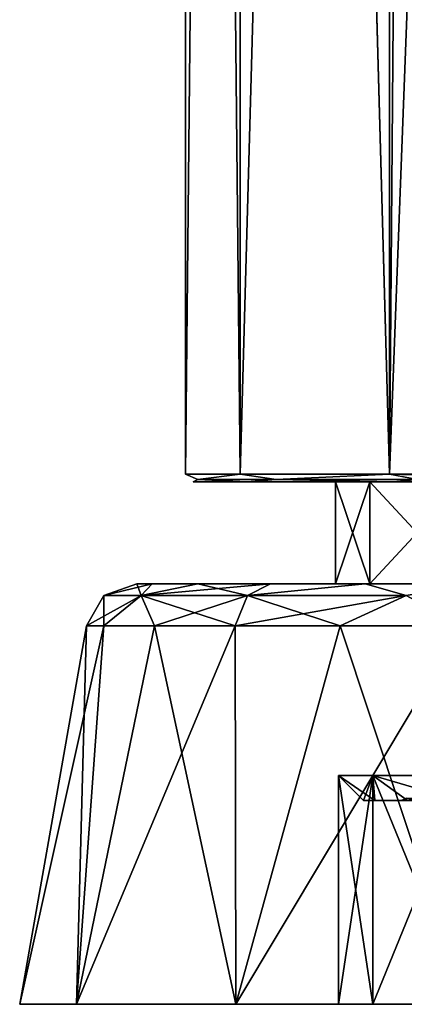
# Model space of a CAD drawing. Header units: millimetres. Extents: x -175 to 175, y 0 to 232.
# Tile 64 of 140: x -22 to -7, y 0 to 39. Entities that reach past the tile are written whole.
import ezdxf

# ---------------------------------------------------------------- set-up
doc = ezdxf.new("R2010")
doc.units = ezdxf.units.MM
doc.header["$LTSCALE"] = 65.185185
for name, color, linetype in [('1', 7, 'CONTINUOUS'), ('11', 7, 'CONTINUOUS'), ('2', 7, 'CONTINUOUS'), ('218', 7, 'CONTINUOUS'), ('219', 7, 'CONTINUOUS'), ('220', 7, 'CONTINUOUS'), ('221', 7, 'CONTINUOUS'), ('225', 7, 'CONTINUOUS'), ('226', 7, 'CONTINUOUS'), ('230', 7, 'CONTINUOUS'), ('231', 7, 'CONTINUOUS'), ('3', 7, 'CONTINUOUS'), ('4', 7, 'CONTINUOUS'), ('5', 7, 'CONTINUOUS'), ('6', 7, 'CONTINUOUS'), ('7', 7, 'CONTINUOUS'), ('8', 7, 'CONTINUOUS'), ('9', 7, 'CONTINUOUS')]:
    doc.layers.add(name, color=color, linetype=linetype)

msp = doc.modelspace()

# ---------------------------------------------------------------- linework, layer by layer
at = {"layer": '1', "linetype": 'CONTINUOUS'}
for points in [[(-17.302, 16.5, -4.635), (-17.912, 16.5), (-17.302, 16.5, 4.635), (-17.302, 16.5, -4.635)], [(-15.513, 16.5, -8.955), (-17.302, 16.5, -4.635), (-15.513, 16.5, 8.955), (-15.513, 16.5, -8.955)], [(-15.513, 16.5, 8.955), (-17.302, 16.5, -4.635), (-17.302, 16.5, 4.635), (-15.513, 16.5, 8.955)], [(-12.667, 16.5, -12.665), (-15.513, 16.5, -8.955), (-12.667, 16.5, 12.665), (-12.667, 16.5, -12.665)], [(-12.667, 16.5, 12.665), (-15.513, 16.5, -8.955), (-15.513, 16.5, 8.955), (-12.667, 16.5, 12.665)], [(-8.957, 16.5, -15.512), (-12.667, 16.5, -12.665), (-10.125, 16.5), (-8.957, 16.5, -15.512)], [(-8.957, 16.5, 15.512), (-12.667, 16.5, -12.665), (-12.667, 16.5, 12.665), (-8.957, 16.5, 15.512)], [(-12.667, 16.5, -12.665), (-8.957, 16.5, 15.512), (-10.125, 16.5), (-12.667, 16.5, -12.665)], [(-8.957, 16.5, -15.512), (-10.125, 16.5), (-8.769, 16.5, -5.062), (-8.957, 16.5, -15.512)], [(-10.125, 16.5), (-8.957, 16.5, 15.512), (-8.769, 16.5, 5.062), (-10.125, 16.5)], [(-4.636, 16.5, -17.302), (-8.957, 16.5, -15.512), (-5.062, 16.5, -8.769), (-4.636, 16.5, -17.302)], [(-5.062, 16.5, -8.769), (-8.957, 16.5, -15.512), (-8.769, 16.5, -5.062), (-5.062, 16.5, -8.769)], [(-8.957, 16.5, 15.512), (-4.636, 16.5, 17.302), (-8.769, 16.5, 5.062), (-8.957, 16.5, 15.512)], [(-8.769, 16.5, 5.062), (-4.636, 16.5, 17.302), (-5.062, 16.5, 8.769), (-8.769, 16.5, 5.062)]]:
    msp.add_3dface(points, dxfattribs=at)
at = {"layer": '11', "linetype": 'CONTINUOUS'}
for points in [[(-16, 20.8, 0), (-13.856, 20.8, 8), (-16, 232.2, 0), (-16, 20.8, 0)], [(-16, 232.2, 0), (-13.856, 20.8, 8), (-13.856, 232.2, 8), (-16, 232.2, 0)], [(-13.856, 20.8, -8), (-16, 20.8, 0), (-13.856, 232.2, -8), (-13.856, 20.8, -8)], [(-13.856, 232.2, -8), (-16, 20.8, 0), (-16, 232.2, 0), (-13.856, 232.2, -8)], [(-13.856, 20.8, 8), (-8, 20.8, 13.856), (-13.856, 232.2, 8), (-13.856, 20.8, 8)], [(-13.856, 232.2, 8), (-8, 20.8, 13.856), (-12.257, 174.5, 10.285), (-13.856, 232.2, 8)], [(-8, 20.8, -13.856), (-13.856, 20.8, -8), (-8, 232.2, -13.856), (-8, 20.8, -13.856)], [(-8, 232.2, -13.856), (-13.856, 20.8, -8), (-13.856, 232.2, -8), (-8, 232.2, -13.856)], [(0, 20.8, -16), (-8, 20.8, -13.856), (0, 232.2, -16), (0, 20.8, -16)], [(0, 232.2, -16), (-8, 20.8, -13.856), (-8, 232.2, -13.856), (0, 232.2, -16)], [(-12.257, 174.5, 10.285), (-8, 20.8, 13.856), (-6.762, 174.5, 14.501), (-12.257, 174.5, 10.285)], [(-8, 20.8, 13.856), (0, 20.8, 16), (-6.762, 174.5, 14.501), (-8, 20.8, 13.856)]]:
    msp.add_3dface(points, dxfattribs=at)
at = {"layer": '2', "linetype": 'CONTINUOUS'}
for points in [[(-10, 0), (-8.66, 0, 5), (-22.5, 0), (-10, 0)], [(-10, 0), (-22.5, 0), (-20.272, 0, -9.762), (-10, 0)], [(-8.66, 0, 5), (-5, 0, 8.66), (-22.5, 0), (-8.66, 0, 5)], [(-22.5, 0), (-5, 0, 8.66), (-20.272, 0, 9.762), (-22.5, 0)], [(-8.66, 0, -5), (-10, 0), (-20.272, 0, -9.762), (-8.66, 0, -5)], [(-5, 0, -8.66), (-8.66, 0, -5), (-20.272, 0, -9.762), (-5, 0, -8.66)], [(0, 0, -10), (-5, 0, -8.66), (-20.272, 0, -9.762), (0, 0, -10)], [(-14.028, 0, -17.591), (0, 0, -10), (-20.272, 0, -9.762), (-14.028, 0, -17.591)], [(-5, 0, 8.66), (0, 0, 10), (-20.272, 0, 9.762), (-5, 0, 8.66)], [(-20.272, 0, 9.762), (0, 0, 10), (14.028, 0, 17.591), (-20.272, 0, 9.762)], [(-14.028, 0, 17.591), (-20.272, 0, 9.762), (14.028, 0, 17.591), (-14.028, 0, 17.591)], [(20.272, 0, -9.762), (0, 0, -10), (-14.028, 0, -17.591), (20.272, 0, -9.762)], [(-5.007, 0, 21.936), (-14.028, 0, 17.591), (5.007, 0, 21.936), (-5.007, 0, 21.936)], [(5.007, 0, 21.936), (-14.028, 0, 17.591), (14.028, 0, 17.591), (5.007, 0, 21.936)], [(14.028, 0, -17.591), (20.272, 0, -9.762), (-14.028, 0, -17.591), (14.028, 0, -17.591)], [(-5.007, 0, -21.936), (14.028, 0, -17.591), (-14.028, 0, -17.591), (-5.007, 0, -21.936)]]:
    msp.add_3dface(points, dxfattribs=at)
at = {"layer": '218', "linetype": 'CONTINUOUS'}
for points in [[(-8.583, 8, 2.789), (-9.025, 8), (-6.109, 8, 4.437), (-8.583, 8, 2.789)], [(-9.025, 8), (-8.583, 8, -2.789), (-7.55, 8), (-9.025, 8)], [(-6.109, 8, 4.437), (-9.025, 8), (-7.55, 8), (-6.109, 8, 4.437)], [(-7.301, 8, 5.305), (-8.583, 8, 2.789), (-6.109, 8, 4.437), (-7.301, 8, 5.305)], [(-8.583, 8, -2.789), (-7.301, 8, -5.305), (-6.109, 8, -4.437), (-8.583, 8, -2.789)], [(-7.55, 8), (-8.583, 8, -2.789), (-6.109, 8, -4.437), (-7.55, 8)]]:
    msp.add_3dface(points, dxfattribs=at)
at = {"layer": '219', "linetype": 'CONTINUOUS'}
for points in [[(-8.769, 16.5, -5.062), (-10.125, 16.5), (-8.768, 20.5, -5.063), (-8.769, 16.5, -5.062)], [(-10.125, 16.5), (-10.125, 20.5), (-8.768, 20.5, -5.063), (-10.125, 16.5)], [(-5.062, 16.5, -8.769), (-8.769, 16.5, -5.062), (-5.063, 20.5, -8.768), (-5.062, 16.5, -8.769)], [(-8.769, 16.5, -5.062), (-8.768, 20.5, -5.063), (-5.063, 20.5, -8.768), (-8.769, 16.5, -5.062)]]:
    msp.add_3dface(points, dxfattribs=at)
at = {"layer": '220', "linetype": 'CONTINUOUS'}
for points in [[(-10.125, 16.5), (-8.769, 16.5, 5.062), (-10.125, 20.5), (-10.125, 16.5)], [(-10.125, 20.5), (-8.769, 16.5, 5.062), (-8.768, 20.5, 5.063), (-10.125, 20.5)], [(-8.769, 16.5, 5.062), (-5.062, 16.5, 8.769), (-8.768, 20.5, 5.063), (-8.769, 16.5, 5.062)], [(-5.062, 16.5, 8.769), (-5.063, 20.5, 8.768), (-8.768, 20.5, 5.063), (-5.062, 16.5, 8.769)]]:
    msp.add_3dface(points, dxfattribs=at)
at = {"layer": '221', "linetype": 'CONTINUOUS'}
for points in [[(-13.856, 20.8, 8), (-16, 20.8, 0), (-15.513, 20.588, 3.541), (-13.856, 20.8, 8)], [(-16, 20.8, 0), (-13.856, 20.8, -8), (-15.513, 20.588, -3.541), (-16, 20.8, 0)], [(-16, 20.8, 0), (-15.513, 20.588, -3.541), (-15.513, 20.588, 3.541), (-16, 20.8, 0)], [(-13.596, 20.5, -7.851), (-15.7, 20.5, 0), (-15.513, 20.588, -3.541), (-13.596, 20.5, -7.851)], [(-15.7, 20.5, 0), (-13.596, 20.5, 7.851), (-15.513, 20.588, 3.541), (-15.7, 20.5, 0)], [(-15.513, 20.588, -3.541), (-15.7, 20.5, 0), (-15.513, 20.588, 3.541), (-15.513, 20.588, -3.541)], [(-13.856, 20.8, 8), (-15.513, 20.588, 3.541), (-12.441, 20.588, 9.921), (-13.856, 20.8, 8)], [(-13.856, 20.8, -8), (-12.441, 20.588, -9.921), (-15.513, 20.588, -3.541), (-13.856, 20.8, -8)], [(-12.441, 20.588, -9.921), (-13.596, 20.5, -7.851), (-15.513, 20.588, -3.541), (-12.441, 20.588, -9.921)], [(-15.513, 20.588, 3.541), (-13.596, 20.5, 7.851), (-12.441, 20.588, 9.921), (-15.513, 20.588, 3.541)], [(-8, 20.8, 13.856), (-13.856, 20.8, 8), (-12.441, 20.588, 9.921), (-8, 20.8, 13.856)], [(-13.856, 20.8, -8), (-8, 20.8, -13.856), (-12.441, 20.588, -9.921), (-13.856, 20.8, -8)], [(-7.848, 20.5, -13.598), (-13.596, 20.5, -7.851), (-12.441, 20.588, -9.921), (-7.848, 20.5, -13.598)], [(-13.596, 20.5, 7.851), (-7.848, 20.5, 13.598), (-12.441, 20.588, 9.921), (-13.596, 20.5, 7.851)], [(-8, 20.8, 13.856), (-12.441, 20.588, 9.921), (-6.904, 20.588, 14.336), (-8, 20.8, 13.856)], [(-8, 20.8, -13.856), (-6.904, 20.588, -14.336), (-12.441, 20.588, -9.921), (-8, 20.8, -13.856)], [(-6.904, 20.588, -14.336), (-7.848, 20.5, -13.598), (-12.441, 20.588, -9.921), (-6.904, 20.588, -14.336)], [(-12.441, 20.588, 9.921), (-7.848, 20.5, 13.598), (-6.904, 20.588, 14.336), (-12.441, 20.588, 9.921)], [(0, 20.8, 16), (-8, 20.8, 13.856), (0, 20.588, 15.912), (0, 20.8, 16)], [(-8, 20.8, 13.856), (-6.904, 20.588, 14.336), (0, 20.588, 15.912), (-8, 20.8, 13.856)], [(-8, 20.8, -13.856), (0, 20.8, -16), (-6.904, 20.588, -14.336), (-8, 20.8, -13.856)], [(0, 20.5, -15.7), (-7.848, 20.5, -13.598), (0, 20.588, -15.912), (0, 20.5, -15.7)], [(0, 20.588, -15.912), (-7.848, 20.5, -13.598), (-6.904, 20.588, -14.336), (0, 20.588, -15.912)], [(-7.848, 20.5, 13.598), (0, 20.5, 15.7), (-6.904, 20.588, 14.336), (-7.848, 20.5, 13.598)]]:
    msp.add_3dface(points, dxfattribs=at)
at = {"layer": '225', "linetype": 'CONTINUOUS'}
for points in [[(-10, 8.975), (-8.66, 8.975, -5), (-9.025, 8), (-10, 8.975)], [(-9.025, 8), (-8.66, 8.975, -5), (-8.583, 8, -2.789), (-9.025, 8)], [(-8.66, 8.975, -5), (-5, 8.975, -8.66), (-7.301, 8, -5.305), (-8.66, 8.975, -5)], [(-8.66, 8.975, -5), (-7.301, 8, -5.305), (-8.583, 8, -2.789), (-8.66, 8.975, -5)]]:
    msp.add_3dface(points, dxfattribs=at)
at = {"layer": '226', "linetype": 'CONTINUOUS'}
for points in [[(-8.66, 8.975, 5), (-10, 8.975), (-8.583, 8, 2.789), (-8.66, 8.975, 5)], [(-10, 8.975), (-9.025, 8), (-8.583, 8, 2.789), (-10, 8.975)], [(-5, 8.975, 8.66), (-8.66, 8.975, 5), (-5.305, 8, 7.301), (-5, 8.975, 8.66)], [(-8.66, 8.975, 5), (-8.583, 8, 2.789), (-7.301, 8, 5.305), (-8.66, 8.975, 5)], [(-8.66, 8.975, 5), (-7.301, 8, 5.305), (-5.305, 8, 7.301), (-8.66, 8.975, 5)]]:
    msp.add_3dface(points, dxfattribs=at)
at = {"layer": '230', "linetype": 'CONTINUOUS'}
for points in [[(-6.109, 8, 4.437), (-7.55, 8), (-5.936, 8.088, 4.313), (-6.109, 8, 4.437)], [(-5.936, 8.088, 4.313), (-7.55, 8), (-7.338, 8.088, 0), (-5.936, 8.088, 4.313)]]:
    msp.add_3dface(points, dxfattribs=at)
at = {"layer": '231', "linetype": 'CONTINUOUS'}
msp.add_3dface([(-7.55, 8), (-6.109, 8, -4.437), (-7.338, 8.088, 0), (-7.55, 8)], dxfattribs=at)
at = {"layer": '3', "linetype": 'CONTINUOUS'}
for points in [[(-8.66, 0, 5), (-10, 0), (-8.66, 8.975, 5), (-8.66, 0, 5)], [(-8.66, 8.975, 5), (-10, 0), (-10, 8.975), (-8.66, 8.975, 5)], [(-5, 0, 8.66), (-8.66, 0, 5), (-5, 8.975, 8.66), (-5, 0, 8.66)], [(-5, 8.975, 8.66), (-8.66, 0, 5), (-8.66, 8.975, 5), (-5, 8.975, 8.66)]]:
    msp.add_3dface(points, dxfattribs=at)
at = {"layer": '4', "linetype": 'CONTINUOUS'}
for points in [[(-10, 0), (-8.66, 0, -5), (-10, 8.975), (-10, 0)], [(-10, 8.975), (-8.66, 0, -5), (-8.66, 8.975, -5), (-10, 8.975)], [(-8.66, 0, -5), (-5, 0, -8.66), (-8.66, 8.975, -5), (-8.66, 0, -5)], [(-8.66, 8.975, -5), (-5, 0, -8.66), (-5, 8.975, -8.66), (-8.66, 8.975, -5)]]:
    msp.add_3dface(points, dxfattribs=at)
at = {"layer": '5', "linetype": 'CONTINUOUS'}
for points in [[(-22.5, 0), (-20.272, 0, 9.762), (-19.882, 14.847), (-22.5, 0)], [(-20.272, 0, 9.762), (-14.028, 0, 17.591), (-17.218, 14.847, 9.941), (-20.272, 0, 9.762)], [(-19.882, 14.847), (-20.272, 0, 9.762), (-19.205, 14.847, 5.146), (-19.882, 14.847)], [(-19.205, 14.847, 5.146), (-20.272, 0, 9.762), (-17.218, 14.847, 9.941), (-19.205, 14.847, 5.146)], [(-17.218, 14.847, 9.941), (-14.028, 0, 17.591), (-14.059, 14.847, 14.059), (-17.218, 14.847, 9.941)], [(-14.059, 14.847, 14.059), (-14.028, 0, 17.591), (-9.941, 14.847, 17.218), (-14.059, 14.847, 14.059)], [(-14.028, 0, 17.591), (-5.007, 0, 21.936), (-9.941, 14.847, 17.218), (-14.028, 0, 17.591)], [(-9.941, 14.847, 17.218), (-5.007, 0, 21.936), (-5.146, 14.847, 19.205), (-9.941, 14.847, 17.218)]]:
    msp.add_3dface(points, dxfattribs=at)
at = {"layer": '6', "linetype": 'CONTINUOUS'}
for points in [[(-20.272, 0, -9.762), (-22.5, 0), (-19.205, 14.847, -5.146), (-20.272, 0, -9.762)], [(-22.5, 0), (-19.882, 14.847), (-19.205, 14.847, -5.146), (-22.5, 0)], [(-14.028, 0, -17.591), (-20.272, 0, -9.762), (-14.059, 14.847, -14.059), (-14.028, 0, -17.591)], [(-14.059, 14.847, -14.059), (-20.272, 0, -9.762), (-17.218, 14.847, -9.941), (-14.059, 14.847, -14.059)], [(-17.218, 14.847, -9.941), (-20.272, 0, -9.762), (-19.205, 14.847, -5.146), (-17.218, 14.847, -9.941)], [(-9.941, 14.847, -17.218), (-14.028, 0, -17.591), (-14.059, 14.847, -14.059), (-9.941, 14.847, -17.218)], [(-5.007, 0, -21.936), (-14.028, 0, -17.591), (-5.146, 14.847, -19.205), (-5.007, 0, -21.936)], [(-5.146, 14.847, -19.205), (-14.028, 0, -17.591), (-9.941, 14.847, -17.218), (-5.146, 14.847, -19.205)]]:
    msp.add_3dface(points, dxfattribs=at)
at = {"layer": '7', "linetype": 'CONTINUOUS'}
for points in [[(-17.912, 16.5), (-19.198, 16.032), (-17.737, 16.032, 7.347), (-17.912, 16.5)], [(-17.302, 16.5, 4.635), (-17.912, 16.5), (-17.737, 16.032, 7.347), (-17.302, 16.5, 4.635)], [(-15.513, 16.5, 8.955), (-17.302, 16.5, 4.635), (-17.737, 16.032, 7.347), (-15.513, 16.5, 8.955)], [(-15.513, 16.5, 8.955), (-17.737, 16.032, 7.347), (-13.575, 16.032, 13.575), (-15.513, 16.5, 8.955)], [(-12.667, 16.5, 12.665), (-15.513, 16.5, 8.955), (-13.575, 16.032, 13.575), (-12.667, 16.5, 12.665)], [(-8.957, 16.5, 15.512), (-12.667, 16.5, 12.665), (-13.575, 16.032, 13.575), (-8.957, 16.5, 15.512)], [(-8.957, 16.5, 15.512), (-13.575, 16.032, 13.575), (-7.347, 16.032, 17.737), (-8.957, 16.5, 15.512)], [(-4.636, 16.5, 17.302), (-8.957, 16.5, 15.512), (-7.347, 16.032, 17.737), (-4.636, 16.5, 17.302)], [(-19.882, 14.847), (-19.205, 14.847, 5.146), (-19.198, 16.032), (-19.882, 14.847)], [(-19.205, 14.847, 5.146), (-17.218, 14.847, 9.941), (-17.737, 16.032, 7.347), (-19.205, 14.847, 5.146)], [(-19.198, 16.032), (-19.205, 14.847, 5.146), (-17.737, 16.032, 7.347), (-19.198, 16.032)], [(-17.218, 14.847, 9.941), (-14.059, 14.847, 14.059), (-17.737, 16.032, 7.347), (-17.218, 14.847, 9.941)], [(-17.737, 16.032, 7.347), (-14.059, 14.847, 14.059), (-13.575, 16.032, 13.575), (-17.737, 16.032, 7.347)], [(-14.059, 14.847, 14.059), (-9.941, 14.847, 17.218), (-13.575, 16.032, 13.575), (-14.059, 14.847, 14.059)], [(-13.575, 16.032, 13.575), (-9.941, 14.847, 17.218), (-7.347, 16.032, 17.737), (-13.575, 16.032, 13.575)], [(-9.941, 14.847, 17.218), (-5.146, 14.847, 19.205), (-7.347, 16.032, 17.737), (-9.941, 14.847, 17.218)]]:
    msp.add_3dface(points, dxfattribs=at)
at = {"layer": '8', "linetype": 'CONTINUOUS'}
for points in [[(-17.912, 16.5), (-17.302, 16.5, -4.635), (-19.198, 16.032), (-17.912, 16.5)], [(-19.198, 16.032), (-17.302, 16.5, -4.635), (-17.737, 16.032, -7.347), (-19.198, 16.032)], [(-17.302, 16.5, -4.635), (-15.513, 16.5, -8.955), (-17.737, 16.032, -7.347), (-17.302, 16.5, -4.635)], [(-15.513, 16.5, -8.955), (-12.667, 16.5, -12.665), (-17.737, 16.032, -7.347), (-15.513, 16.5, -8.955)], [(-12.667, 16.5, -12.665), (-13.575, 16.032, -13.575), (-17.737, 16.032, -7.347), (-12.667, 16.5, -12.665)], [(-12.667, 16.5, -12.665), (-8.957, 16.5, -15.512), (-13.575, 16.032, -13.575), (-12.667, 16.5, -12.665)], [(-8.957, 16.5, -15.512), (-7.347, 16.032, -17.737), (-13.575, 16.032, -13.575), (-8.957, 16.5, -15.512)], [(-8.957, 16.5, -15.512), (-4.636, 16.5, -17.302), (-7.347, 16.032, -17.737), (-8.957, 16.5, -15.512)], [(-19.205, 14.847, -5.146), (-19.882, 14.847), (-17.737, 16.032, -7.347), (-19.205, 14.847, -5.146)], [(-19.882, 14.847), (-19.198, 16.032), (-17.737, 16.032, -7.347), (-19.882, 14.847)], [(-17.218, 14.847, -9.941), (-19.205, 14.847, -5.146), (-17.737, 16.032, -7.347), (-17.218, 14.847, -9.941)], [(-13.575, 16.032, -13.575), (-17.218, 14.847, -9.941), (-17.737, 16.032, -7.347), (-13.575, 16.032, -13.575)], [(-14.059, 14.847, -14.059), (-17.218, 14.847, -9.941), (-13.575, 16.032, -13.575), (-14.059, 14.847, -14.059)], [(-9.941, 14.847, -17.218), (-14.059, 14.847, -14.059), (-7.347, 16.032, -17.737), (-9.941, 14.847, -17.218)], [(-7.347, 16.032, -17.737), (-14.059, 14.847, -14.059), (-13.575, 16.032, -13.575), (-7.347, 16.032, -17.737)], [(-5.146, 14.847, -19.205), (-9.941, 14.847, -17.218), (-7.347, 16.032, -17.737), (-5.146, 14.847, -19.205)]]:
    msp.add_3dface(points, dxfattribs=at)
at = {"layer": '9', "linetype": 'CONTINUOUS'}
for points in [[(-15.7, 20.5, 0), (-13.596, 20.5, -7.851), (-13.596, 20.5, 7.851), (-15.7, 20.5, 0)], [(-13.596, 20.5, -7.851), (-7.848, 20.5, -13.598), (-13.596, 20.5, 7.851), (-13.596, 20.5, -7.851)], [(-13.596, 20.5, 7.851), (-7.848, 20.5, -13.598), (-10.125, 20.5), (-13.596, 20.5, 7.851)], [(-7.848, 20.5, 13.598), (-13.596, 20.5, 7.851), (-8.768, 20.5, 5.063), (-7.848, 20.5, 13.598)], [(-13.596, 20.5, 7.851), (-10.125, 20.5), (-8.768, 20.5, 5.063), (-13.596, 20.5, 7.851)], [(-10.125, 20.5), (-7.848, 20.5, -13.598), (-8.768, 20.5, -5.063), (-10.125, 20.5)], [(-8.768, 20.5, -5.063), (-7.848, 20.5, -13.598), (-5.063, 20.5, -8.768), (-8.768, 20.5, -5.063)], [(-5.063, 20.5, 8.768), (-7.848, 20.5, 13.598), (-8.768, 20.5, 5.063), (-5.063, 20.5, 8.768)], [(-7.848, 20.5, -13.598), (0, 20.5, -15.7), (-5.063, 20.5, -8.768), (-7.848, 20.5, -13.598)], [(0, 20.5, 15.7), (-7.848, 20.5, 13.598), (0, 20.5, 10.125), (0, 20.5, 15.7)], [(0, 20.5, 10.125), (-7.848, 20.5, 13.598), (-5.063, 20.5, 8.768), (0, 20.5, 10.125)]]:
    msp.add_3dface(points, dxfattribs=at)

doc.saveas('drawing.dxf')
